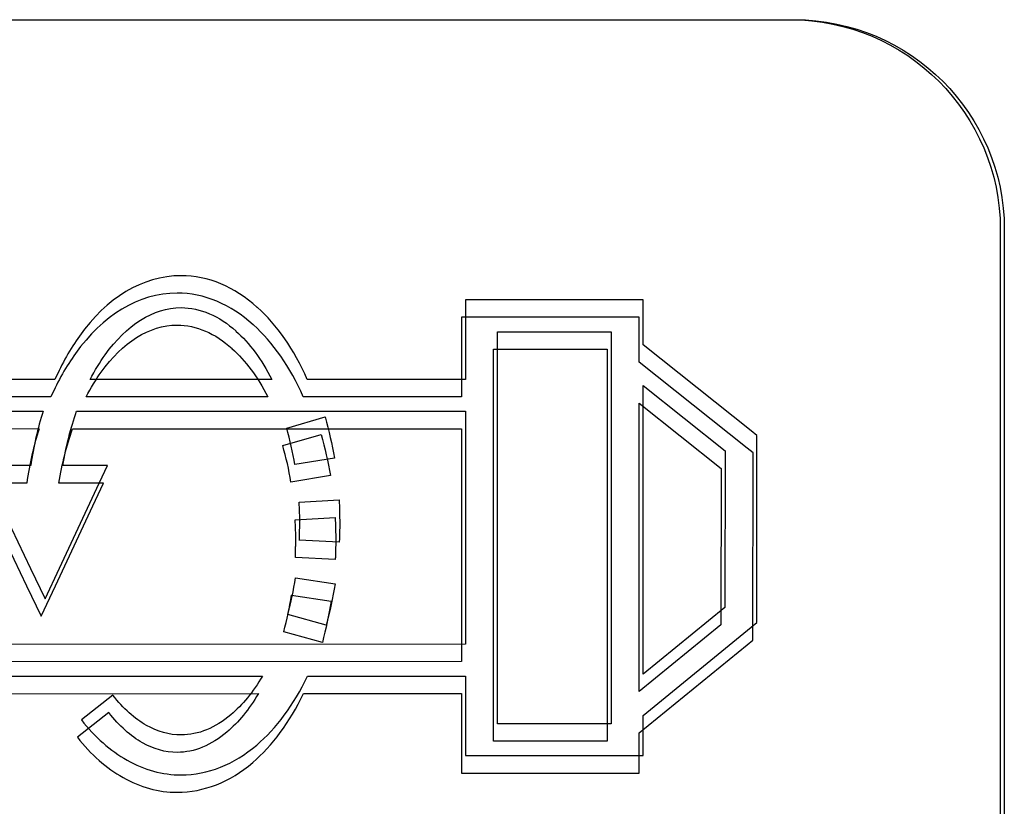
# Model space of a CAD drawing. Header units: millimetres. Extents: x 7143 to 9546, y -1575 to -869.
# Tile 32 of 94: x 7433 to 7446, y -1304 to -1294. Entities that reach past the tile are written whole.
import ezdxf

# ---------------------------------------------------------------- set-up
doc = ezdxf.new("R2010")
doc.units = ezdxf.units.MM
doc.header["$LTSCALE"] = 3

msp = doc.modelspace()

# ---------------------------------------------------------------- linework, layer by layer
at = {"linetype": 'Continuous', "lineweight": 30}
for points, knots in [([(7430.598, -1311.398), (7430.598, -1311.398), (7442.848, -1311.398), (7442.848, -1311.398), (7442.848, -1311.398), (7444.292, -1311.398), (7445.473, -1310.216), (7445.473, -1308.773), (7445.473, -1308.773), (7445.473, -1308.773), (7445.473, -1296.523), (7445.473, -1296.523), (7445.473, -1296.523), (7445.473, -1295.079), (7444.292, -1293.898), (7442.848, -1293.898), (7442.848, -1293.898), (7442.848, -1293.898), (7430.598, -1293.898), (7430.598, -1293.898), (7430.598, -1293.898), (7429.154, -1293.898), (7427.973, -1295.079), (7427.973, -1296.523), (7427.973, -1296.523), (7427.973, -1296.523), (7427.973, -1308.773), (7427.973, -1308.773), (7427.973, -1308.773), (7427.973, -1310.216), (7429.154, -1311.398), (7430.598, -1311.398)], [0, 0, 0, 0, 0.111111, 0.111111, 0.111111, 0.111111, 0.222222, 0.222222, 0.222222, 0.222222, 0.333333, 0.333333, 0.333333, 0.333333, 0.444444, 0.444444, 0.444444, 0.444444, 0.555556, 0.555556, 0.555556, 0.555556, 0.666667, 0.666667, 0.666667, 0.666667, 0.777778, 0.777778, 0.777778, 0.777778, 1, 1, 1, 1]), ([(7430.648, -1311.398), (7430.648, -1311.398), (7442.898, -1311.398), (7442.898, -1311.398), (7442.898, -1311.398), (7444.342, -1311.398), (7445.523, -1310.216), (7445.523, -1308.773), (7445.523, -1308.773), (7445.523, -1308.773), (7445.523, -1296.523), (7445.523, -1296.523), (7445.523, -1296.523), (7445.523, -1295.079), (7444.342, -1293.898), (7442.898, -1293.898), (7442.898, -1293.898), (7442.898, -1293.898), (7430.648, -1293.898), (7430.648, -1293.898), (7430.648, -1293.898), (7429.204, -1293.898), (7428.023, -1295.079), (7428.023, -1296.523), (7428.023, -1296.523), (7428.023, -1296.523), (7428.023, -1308.773), (7428.023, -1308.773), (7428.023, -1308.773), (7428.023, -1310.216), (7429.204, -1311.398), (7430.648, -1311.398)], [0, 0, 0, 0, 0.111111, 0.111111, 0.111111, 0.111111, 0.222222, 0.222222, 0.222222, 0.222222, 0.333333, 0.333333, 0.333333, 0.333333, 0.444444, 0.444444, 0.444444, 0.444444, 0.555556, 0.555556, 0.555556, 0.555556, 0.666667, 0.666667, 0.666667, 0.666667, 0.777778, 0.777778, 0.777778, 0.777778, 1, 1, 1, 1]), ([(7438.98, -1297.405), (7438.98, -1297.405), (7440.803, -1297.405), (7440.803, -1297.405), (7440.803, -1297.405), (7440.803, -1297.405), (7441.003, -1297.405), (7441.003, -1297.405), (7441.003, -1297.405), (7441.003, -1297.405), (7441.003, -1297.605), (7441.003, -1297.605), (7441.003, -1297.605), (7441.003, -1297.605), (7441.003, -1297.969), (7441.003, -1297.969), (7441.003, -1297.969), (7441.003, -1297.969), (7442.352, -1299.045), (7442.352, -1299.045), (7442.352, -1299.045), (7442.352, -1299.045), (7442.427, -1299.105), (7442.427, -1299.105), (7442.427, -1299.105), (7442.427, -1299.105), (7442.427, -1299.201), (7442.427, -1299.201), (7442.427, -1299.201), (7442.427, -1299.201), (7442.425, -1301.351), (7442.425, -1301.351), (7442.425, -1301.351), (7442.425, -1301.351), (7442.424, -1301.447), (7442.424, -1301.447), (7442.424, -1301.447), (7442.424, -1301.447), (7442.352, -1301.506), (7442.352, -1301.506), (7442.352, -1301.506), (7442.352, -1301.506), (7441.003, -1302.609), (7441.003, -1302.609), (7441.003, -1302.609), (7441.003, -1302.609), (7441.003, -1302.913), (7441.003, -1302.913), (7441.003, -1302.913), (7441.003, -1302.913), (7441.003, -1303.113), (7441.003, -1303.113), (7441.003, -1303.113), (7441.003, -1303.113), (7440.803, -1303.113), (7440.803, -1303.113), (7440.803, -1303.113), (7440.803, -1303.113), (7438.98, -1303.113), (7438.98, -1303.113), (7438.98, -1303.113), (7438.98, -1303.113), (7438.78, -1303.113), (7438.78, -1303.113), (7438.78, -1303.113), (7438.78, -1303.113), (7438.78, -1302.913), (7438.78, -1302.913), (7438.78, -1302.913), (7438.78, -1302.913), (7438.78, -1302.116), (7438.78, -1302.116), (7438.78, -1302.116), (7438.78, -1302.116), (7436.8, -1302.117), (7436.8, -1302.117), (7436.8, -1302.117), (7436.628, -1302.479), (7436.41, -1302.772), (7436.164, -1302.981), (7436.164, -1302.981), (7435.878, -1303.223), (7435.555, -1303.354), (7435.218, -1303.354), (7435.218, -1303.354), (7434.986, -1303.354), (7434.757, -1303.29), (7434.541, -1303.168), (7434.541, -1303.168), (7434.333, -1303.051), (7434.14, -1302.881), (7433.97, -1302.664), (7433.97, -1302.664), (7433.97, -1302.664), (7434.362, -1302.355), (7434.362, -1302.355), (7434.362, -1302.355), (7434.494, -1302.523), (7434.637, -1302.651), (7434.785, -1302.734), (7434.785, -1302.734), (7434.924, -1302.813), (7435.07, -1302.854), (7435.218, -1302.854), (7435.218, -1302.854), (7435.434, -1302.854), (7435.647, -1302.765), (7435.841, -1302.6), (7435.841, -1302.6), (7435.986, -1302.478), (7436.119, -1302.315), (7436.236, -1302.117), (7436.236, -1302.117), (7436.236, -1302.117), (7431.319, -1302.118), (7431.319, -1302.118), (7431.319, -1302.118), (7431.319, -1302.118), (7431.119, -1302.119), (7431.119, -1302.119), (7431.119, -1302.119), (7431.119, -1302.119), (7431.119, -1301.919), (7431.119, -1301.919), (7431.119, -1301.919), (7431.119, -1301.919), (7431.119, -1298.601), (7431.119, -1298.601), (7431.119, -1298.601), (7431.119, -1298.601), (7431.119, -1298.402), (7431.119, -1298.402), (7431.119, -1298.402), (7431.119, -1298.402), (7431.319, -1298.402), (7431.319, -1298.402), (7431.319, -1298.402), (7431.319, -1298.402), (7433.639, -1298.402), (7433.639, -1298.402), (7433.639, -1298.402), (7433.728, -1298.201), (7433.831, -1298.019), (7433.945, -1297.859), (7433.945, -1297.859), (7434.286, -1297.384), (7434.731, -1297.103), (7435.218, -1297.103), (7435.218, -1297.103), (7435.559, -1297.103), (7435.886, -1297.243), (7436.172, -1297.5), (7436.172, -1297.5), (7436.172, -1297.5), (7436.173, -1297.5), (7436.173, -1297.5), (7436.173, -1297.5), (7436.417, -1297.719), (7436.632, -1298.026), (7436.798, -1298.402), (7436.798, -1298.402), (7436.798, -1298.402), (7438.78, -1298.402), (7438.78, -1298.402), (7438.78, -1298.402), (7438.78, -1298.402), (7438.78, -1297.605), (7438.78, -1297.605), (7438.78, -1297.605), (7438.78, -1297.605), (7438.78, -1297.405), (7438.78, -1297.405), (7438.78, -1297.405), (7438.78, -1297.405), (7438.98, -1297.405), (7438.98, -1297.405)], [0, 0, 0, 0, 0.022222, 0.022222, 0.022222, 0.022222, 0.044444, 0.044444, 0.044444, 0.044444, 0.066667, 0.066667, 0.066667, 0.066667, 0.088889, 0.088889, 0.088889, 0.088889, 0.111111, 0.111111, 0.111111, 0.111111, 0.133333, 0.133333, 0.133333, 0.133333, 0.155556, 0.155556, 0.155556, 0.155556, 0.177778, 0.177778, 0.177778, 0.177778, 0.2, 0.2, 0.2, 0.2, 0.222222, 0.222222, 0.222222, 0.222222, 0.244444, 0.244444, 0.244444, 0.244444, 0.266667, 0.266667, 0.266667, 0.266667, 0.288889, 0.288889, 0.288889, 0.288889, 0.311111, 0.311111, 0.311111, 0.311111, 0.333333, 0.333333, 0.333333, 0.333333, 0.355556, 0.355556, 0.355556, 0.355556, 0.377778, 0.377778, 0.377778, 0.377778, 0.4, 0.4, 0.4, 0.4, 0.422222, 0.422222, 0.422222, 0.422222, 0.444444, 0.444444, 0.444444, 0.444444, 0.466667, 0.466667, 0.466667, 0.466667, 0.488889, 0.488889, 0.488889, 0.488889, 0.511111, 0.511111, 0.511111, 0.511111, 0.533333, 0.533333, 0.533333, 0.533333, 0.555556, 0.555556, 0.555556, 0.555556, 0.577778, 0.577778, 0.577778, 0.577778, 0.6, 0.6, 0.6, 0.6, 0.622222, 0.622222, 0.622222, 0.622222, 0.644444, 0.644444, 0.644444, 0.644444, 0.666667, 0.666667, 0.666667, 0.666667, 0.688889, 0.688889, 0.688889, 0.688889, 0.711111, 0.711111, 0.711111, 0.711111, 0.733333, 0.733333, 0.733333, 0.733333, 0.755556, 0.755556, 0.755556, 0.755556, 0.777778, 0.777778, 0.777778, 0.777778, 0.8, 0.8, 0.8, 0.8, 0.822222, 0.822222, 0.822222, 0.822222, 0.844444, 0.844444, 0.844444, 0.844444, 0.866667, 0.866667, 0.866667, 0.866667, 0.888889, 0.888889, 0.888889, 0.888889, 0.911111, 0.911111, 0.911111, 0.911111, 0.933333, 0.933333, 0.933333, 0.933333, 0.955556, 0.955556, 0.955556, 0.955556, 1, 1, 1, 1]), ([(7438.93, -1297.623), (7438.93, -1297.623), (7440.753, -1297.623), (7440.753, -1297.623), (7440.753, -1297.623), (7440.753, -1297.623), (7440.953, -1297.623), (7440.953, -1297.623), (7440.953, -1297.623), (7440.953, -1297.623), (7440.953, -1297.823), (7440.953, -1297.823), (7440.953, -1297.823), (7440.953, -1297.823), (7440.953, -1298.187), (7440.953, -1298.187), (7440.953, -1298.187), (7440.953, -1298.187), (7442.302, -1299.263), (7442.302, -1299.263), (7442.302, -1299.263), (7442.302, -1299.263), (7442.377, -1299.323), (7442.377, -1299.323), (7442.377, -1299.323), (7442.377, -1299.323), (7442.377, -1299.419), (7442.377, -1299.419), (7442.377, -1299.419), (7442.377, -1299.419), (7442.375, -1301.57), (7442.375, -1301.57), (7442.375, -1301.57), (7442.375, -1301.57), (7442.374, -1301.665), (7442.374, -1301.665), (7442.374, -1301.665), (7442.374, -1301.665), (7442.302, -1301.724), (7442.302, -1301.724), (7442.302, -1301.724), (7442.302, -1301.724), (7440.953, -1302.828), (7440.953, -1302.828), (7440.953, -1302.828), (7440.953, -1302.828), (7440.953, -1303.131), (7440.953, -1303.131), (7440.953, -1303.131), (7440.953, -1303.131), (7440.953, -1303.331), (7440.953, -1303.331), (7440.953, -1303.331), (7440.953, -1303.331), (7440.753, -1303.331), (7440.753, -1303.331), (7440.753, -1303.331), (7440.753, -1303.331), (7438.93, -1303.331), (7438.93, -1303.331), (7438.93, -1303.331), (7438.93, -1303.331), (7438.73, -1303.331), (7438.73, -1303.331), (7438.73, -1303.331), (7438.73, -1303.331), (7438.73, -1303.131), (7438.73, -1303.131), (7438.73, -1303.131), (7438.73, -1303.131), (7438.73, -1302.335), (7438.73, -1302.335), (7438.73, -1302.335), (7438.73, -1302.335), (7436.75, -1302.335), (7436.75, -1302.335), (7436.75, -1302.335), (7436.578, -1302.697), (7436.36, -1302.99), (7436.114, -1303.199), (7436.114, -1303.199), (7435.828, -1303.441), (7435.505, -1303.572), (7435.168, -1303.572), (7435.168, -1303.572), (7434.936, -1303.572), (7434.707, -1303.508), (7434.491, -1303.386), (7434.491, -1303.386), (7434.283, -1303.269), (7434.09, -1303.1), (7433.92, -1302.882), (7433.92, -1302.882), (7433.92, -1302.882), (7434.312, -1302.574), (7434.312, -1302.574), (7434.312, -1302.574), (7434.444, -1302.742), (7434.587, -1302.869), (7434.735, -1302.953), (7434.735, -1302.953), (7434.874, -1303.031), (7435.02, -1303.072), (7435.168, -1303.072), (7435.168, -1303.072), (7435.384, -1303.072), (7435.597, -1302.983), (7435.791, -1302.818), (7435.791, -1302.818), (7435.936, -1302.696), (7436.069, -1302.533), (7436.186, -1302.336), (7436.186, -1302.336), (7436.186, -1302.336), (7431.269, -1302.337), (7431.269, -1302.337), (7431.269, -1302.337), (7431.269, -1302.337), (7431.069, -1302.337), (7431.069, -1302.337), (7431.069, -1302.337), (7431.069, -1302.337), (7431.069, -1302.138), (7431.069, -1302.138), (7431.069, -1302.138), (7431.069, -1302.138), (7431.069, -1298.819), (7431.069, -1298.819), (7431.069, -1298.819), (7431.069, -1298.819), (7431.069, -1298.62), (7431.069, -1298.62), (7431.069, -1298.62), (7431.069, -1298.62), (7431.269, -1298.62), (7431.269, -1298.62), (7431.269, -1298.62), (7431.269, -1298.62), (7433.589, -1298.62), (7433.589, -1298.62), (7433.589, -1298.62), (7433.678, -1298.419), (7433.781, -1298.237), (7433.895, -1298.077), (7433.895, -1298.077), (7434.236, -1297.603), (7434.681, -1297.321), (7435.168, -1297.321), (7435.168, -1297.321), (7435.509, -1297.321), (7435.836, -1297.461), (7436.122, -1297.718), (7436.122, -1297.718), (7436.122, -1297.718), (7436.123, -1297.718), (7436.123, -1297.718), (7436.123, -1297.718), (7436.367, -1297.938), (7436.582, -1298.244), (7436.748, -1298.62), (7436.748, -1298.62), (7436.748, -1298.62), (7438.73, -1298.621), (7438.73, -1298.621), (7438.73, -1298.621), (7438.73, -1298.621), (7438.73, -1297.823), (7438.73, -1297.823), (7438.73, -1297.823), (7438.73, -1297.823), (7438.73, -1297.623), (7438.73, -1297.623), (7438.73, -1297.623), (7438.73, -1297.623), (7438.93, -1297.623), (7438.93, -1297.623)], [0, 0, 0, 0, 0.022222, 0.022222, 0.022222, 0.022222, 0.044444, 0.044444, 0.044444, 0.044444, 0.066667, 0.066667, 0.066667, 0.066667, 0.088889, 0.088889, 0.088889, 0.088889, 0.111111, 0.111111, 0.111111, 0.111111, 0.133333, 0.133333, 0.133333, 0.133333, 0.155556, 0.155556, 0.155556, 0.155556, 0.177778, 0.177778, 0.177778, 0.177778, 0.2, 0.2, 0.2, 0.2, 0.222222, 0.222222, 0.222222, 0.222222, 0.244444, 0.244444, 0.244444, 0.244444, 0.266667, 0.266667, 0.266667, 0.266667, 0.288889, 0.288889, 0.288889, 0.288889, 0.311111, 0.311111, 0.311111, 0.311111, 0.333333, 0.333333, 0.333333, 0.333333, 0.355556, 0.355556, 0.355556, 0.355556, 0.377778, 0.377778, 0.377778, 0.377778, 0.4, 0.4, 0.4, 0.4, 0.422222, 0.422222, 0.422222, 0.422222, 0.444444, 0.444444, 0.444444, 0.444444, 0.466667, 0.466667, 0.466667, 0.466667, 0.488889, 0.488889, 0.488889, 0.488889, 0.511111, 0.511111, 0.511111, 0.511111, 0.533333, 0.533333, 0.533333, 0.533333, 0.555556, 0.555556, 0.555556, 0.555556, 0.577778, 0.577778, 0.577778, 0.577778, 0.6, 0.6, 0.6, 0.6, 0.622222, 0.622222, 0.622222, 0.622222, 0.644444, 0.644444, 0.644444, 0.644444, 0.666667, 0.666667, 0.666667, 0.666667, 0.688889, 0.688889, 0.688889, 0.688889, 0.711111, 0.711111, 0.711111, 0.711111, 0.733333, 0.733333, 0.733333, 0.733333, 0.755556, 0.755556, 0.755556, 0.755556, 0.777778, 0.777778, 0.777778, 0.777778, 0.8, 0.8, 0.8, 0.8, 0.822222, 0.822222, 0.822222, 0.822222, 0.844444, 0.844444, 0.844444, 0.844444, 0.866667, 0.866667, 0.866667, 0.866667, 0.888889, 0.888889, 0.888889, 0.888889, 0.911111, 0.911111, 0.911111, 0.911111, 0.933333, 0.933333, 0.933333, 0.933333, 0.955556, 0.955556, 0.955556, 0.955556, 1, 1, 1, 1]), ([(7434.08, -1298.402), (7434.08, -1298.402), (7436.355, -1298.402), (7436.355, -1298.402), (7436.355, -1298.402), (7436.226, -1298.152), (7436.074, -1297.947), (7435.905, -1297.796), (7435.905, -1297.796), (7435.905, -1297.796), (7435.906, -1297.796), (7435.906, -1297.796), (7435.906, -1297.796), (7435.694, -1297.607), (7435.458, -1297.503), (7435.218, -1297.503), (7435.218, -1297.503), (7434.867, -1297.503), (7434.534, -1297.722), (7434.269, -1298.092), (7434.269, -1298.092), (7434.201, -1298.186), (7434.138, -1298.29), (7434.08, -1298.402)], [0, 0, 0, 0, 0.142857, 0.142857, 0.142857, 0.142857, 0.285714, 0.285714, 0.285714, 0.285714, 0.428571, 0.428571, 0.428571, 0.428571, 0.571429, 0.571429, 0.571429, 0.571429, 0.714286, 0.714286, 0.714286, 0.714286, 1, 1, 1, 1]), ([(7434.03, -1298.62), (7434.03, -1298.62), (7436.305, -1298.62), (7436.305, -1298.62), (7436.305, -1298.62), (7436.176, -1298.37), (7436.024, -1298.166), (7435.855, -1298.015), (7435.855, -1298.015), (7435.855, -1298.015), (7435.856, -1298.014), (7435.856, -1298.014), (7435.856, -1298.014), (7435.644, -1297.825), (7435.408, -1297.721), (7435.168, -1297.721), (7435.168, -1297.721), (7434.817, -1297.721), (7434.484, -1297.94), (7434.219, -1298.31), (7434.219, -1298.31), (7434.151, -1298.404), (7434.088, -1298.508), (7434.03, -1298.62)], [0, 0, 0, 0, 0.142857, 0.142857, 0.142857, 0.142857, 0.285714, 0.285714, 0.285714, 0.285714, 0.428571, 0.428571, 0.428571, 0.428571, 0.571429, 0.571429, 0.571429, 0.571429, 0.714286, 0.714286, 0.714286, 0.714286, 1, 1, 1, 1]), ([(7440.603, -1297.805), (7440.603, -1297.805), (7439.18, -1297.805), (7439.18, -1297.805), (7439.18, -1297.805), (7439.18, -1297.805), (7439.18, -1302.713), (7439.18, -1302.713), (7439.18, -1302.713), (7439.18, -1302.713), (7440.603, -1302.713), (7440.603, -1302.713), (7440.603, -1302.713), (7440.603, -1302.713), (7440.603, -1297.805), (7440.603, -1297.805)], [0, 0, 0, 0, 0.2, 0.2, 0.2, 0.2, 0.4, 0.4, 0.4, 0.4, 0.6, 0.6, 0.6, 0.6, 1, 1, 1, 1]), ([(7440.553, -1298.023), (7440.553, -1298.023), (7439.13, -1298.023), (7439.13, -1298.023), (7439.13, -1298.023), (7439.13, -1298.023), (7439.13, -1302.931), (7439.13, -1302.931), (7439.13, -1302.931), (7439.13, -1302.931), (7440.553, -1302.931), (7440.553, -1302.931), (7440.553, -1302.931), (7440.553, -1302.931), (7440.553, -1298.023), (7440.553, -1298.023)], [0, 0, 0, 0, 0.2, 0.2, 0.2, 0.2, 0.4, 0.4, 0.4, 0.4, 0.6, 0.6, 0.6, 0.6, 1, 1, 1, 1]), ([(7441.003, -1298.479), (7441.003, -1298.479), (7441.003, -1302.093), (7441.003, -1302.093), (7441.003, -1302.093), (7441.003, -1302.093), (7442.026, -1301.256), (7442.026, -1301.256), (7442.026, -1301.256), (7442.026, -1301.256), (7442.028, -1299.297), (7442.028, -1299.297), (7442.028, -1299.297), (7442.028, -1299.297), (7441.003, -1298.479), (7441.003, -1298.479)], [0, 0, 0, 0, 0.2, 0.2, 0.2, 0.2, 0.4, 0.4, 0.4, 0.4, 0.6, 0.6, 0.6, 0.6, 1, 1, 1, 1]), ([(7440.953, -1298.698), (7440.953, -1298.698), (7440.953, -1302.311), (7440.953, -1302.311), (7440.953, -1302.311), (7440.953, -1302.311), (7441.976, -1301.474), (7441.976, -1301.474), (7441.976, -1301.474), (7441.976, -1301.474), (7441.978, -1299.516), (7441.978, -1299.516), (7441.978, -1299.516), (7441.978, -1299.516), (7440.953, -1298.698), (7440.953, -1298.698)], [0, 0, 0, 0, 0.2, 0.2, 0.2, 0.2, 0.4, 0.4, 0.4, 0.4, 0.6, 0.6, 0.6, 0.6, 1, 1, 1, 1]), ([(7433.336, -1299.481), (7433.371, -1299.241), (7433.423, -1299.013), (7433.49, -1298.8), (7433.49, -1298.8), (7433.49, -1298.8), (7431.519, -1298.8), (7431.519, -1298.8), (7431.519, -1298.8), (7431.519, -1298.8), (7431.519, -1301.72), (7431.519, -1301.72), (7431.519, -1301.72), (7431.519, -1301.72), (7438.78, -1301.718), (7438.78, -1301.718), (7438.78, -1301.718), (7438.78, -1301.718), (7438.78, -1298.801), (7438.78, -1298.801), (7438.78, -1298.801), (7438.78, -1298.801), (7433.909, -1298.8), (7433.909, -1298.8), (7433.909, -1298.8), (7433.836, -1299.009), (7433.778, -1299.237), (7433.739, -1299.481), (7433.739, -1299.481), (7433.739, -1299.481), (7433.981, -1299.481), (7433.981, -1299.481), (7433.981, -1299.481), (7433.981, -1299.481), (7434.295, -1299.481), (7434.295, -1299.481), (7434.295, -1299.481), (7434.295, -1299.481), (7434.162, -1299.765), (7434.162, -1299.765), (7434.162, -1299.765), (7434.162, -1299.765), (7433.694, -1300.767), (7433.694, -1300.767), (7433.694, -1300.767), (7433.694, -1300.767), (7433.515, -1301.148), (7433.515, -1301.148), (7433.515, -1301.148), (7433.515, -1301.148), (7433.334, -1300.768), (7433.334, -1300.768), (7433.334, -1300.768), (7433.334, -1300.768), (7432.854, -1299.767), (7432.854, -1299.767), (7432.854, -1299.767), (7432.854, -1299.767), (7432.718, -1299.481), (7432.718, -1299.481), (7432.718, -1299.481), (7432.718, -1299.481), (7433.034, -1299.481), (7433.034, -1299.481), (7433.034, -1299.481), (7433.034, -1299.481), (7433.336, -1299.481), (7433.336, -1299.481)], [0, 0, 0, 0, 0.055556, 0.055556, 0.055556, 0.055556, 0.111111, 0.111111, 0.111111, 0.111111, 0.166667, 0.166667, 0.166667, 0.166667, 0.222222, 0.222222, 0.222222, 0.222222, 0.277778, 0.277778, 0.277778, 0.277778, 0.333333, 0.333333, 0.333333, 0.333333, 0.388889, 0.388889, 0.388889, 0.388889, 0.444444, 0.444444, 0.444444, 0.444444, 0.5, 0.5, 0.5, 0.5, 0.555556, 0.555556, 0.555556, 0.555556, 0.611111, 0.611111, 0.611111, 0.611111, 0.666667, 0.666667, 0.666667, 0.666667, 0.722222, 0.722222, 0.722222, 0.722222, 0.777778, 0.777778, 0.777778, 0.777778, 0.833333, 0.833333, 0.833333, 0.833333, 0.888889, 0.888889, 0.888889, 0.888889, 1, 1, 1, 1]), ([(7437.137, -1299.389), (7437.107, -1299.212), (7437.068, -1299.045), (7437.02, -1298.872), (7437.02, -1298.872), (7437.02, -1298.872), (7436.54, -1299.011), (7436.54, -1299.011), (7436.54, -1299.011), (7436.583, -1299.162), (7436.617, -1299.314), (7436.643, -1299.469), (7436.643, -1299.469), (7436.643, -1299.469), (7437.137, -1299.389), (7437.137, -1299.389)], [0, 0, 0, 0, 0.2, 0.2, 0.2, 0.2, 0.4, 0.4, 0.4, 0.4, 0.6, 0.6, 0.6, 0.6, 1, 1, 1, 1]), ([(7433.286, -1299.699), (7433.321, -1299.459), (7433.373, -1299.231), (7433.44, -1299.019), (7433.44, -1299.019), (7433.44, -1299.019), (7431.469, -1299.018), (7431.469, -1299.018), (7431.469, -1299.018), (7431.469, -1299.018), (7431.469, -1301.938), (7431.469, -1301.938), (7431.469, -1301.938), (7431.469, -1301.938), (7438.73, -1301.936), (7438.73, -1301.936), (7438.73, -1301.936), (7438.73, -1301.936), (7438.73, -1299.019), (7438.73, -1299.019), (7438.73, -1299.019), (7438.73, -1299.019), (7433.859, -1299.019), (7433.859, -1299.019), (7433.859, -1299.019), (7433.786, -1299.228), (7433.728, -1299.456), (7433.689, -1299.699), (7433.689, -1299.699), (7433.689, -1299.699), (7433.931, -1299.699), (7433.931, -1299.699), (7433.931, -1299.699), (7433.931, -1299.699), (7434.245, -1299.699), (7434.245, -1299.699), (7434.245, -1299.699), (7434.245, -1299.699), (7434.112, -1299.983), (7434.112, -1299.983), (7434.112, -1299.983), (7434.112, -1299.983), (7433.644, -1300.985), (7433.644, -1300.985), (7433.644, -1300.985), (7433.644, -1300.985), (7433.465, -1301.367), (7433.465, -1301.367), (7433.465, -1301.367), (7433.465, -1301.367), (7433.284, -1300.986), (7433.284, -1300.986), (7433.284, -1300.986), (7433.284, -1300.986), (7432.804, -1299.985), (7432.804, -1299.985), (7432.804, -1299.985), (7432.804, -1299.985), (7432.668, -1299.699), (7432.668, -1299.699), (7432.668, -1299.699), (7432.668, -1299.699), (7432.984, -1299.699), (7432.984, -1299.699), (7432.984, -1299.699), (7432.984, -1299.699), (7433.286, -1299.699), (7433.286, -1299.699)], [0, 0, 0, 0, 0.055556, 0.055556, 0.055556, 0.055556, 0.111111, 0.111111, 0.111111, 0.111111, 0.166667, 0.166667, 0.166667, 0.166667, 0.222222, 0.222222, 0.222222, 0.222222, 0.277778, 0.277778, 0.277778, 0.277778, 0.333333, 0.333333, 0.333333, 0.333333, 0.388889, 0.388889, 0.388889, 0.388889, 0.444444, 0.444444, 0.444444, 0.444444, 0.5, 0.5, 0.5, 0.5, 0.555556, 0.555556, 0.555556, 0.555556, 0.611111, 0.611111, 0.611111, 0.611111, 0.666667, 0.666667, 0.666667, 0.666667, 0.722222, 0.722222, 0.722222, 0.722222, 0.777778, 0.777778, 0.777778, 0.777778, 0.833333, 0.833333, 0.833333, 0.833333, 0.888889, 0.888889, 0.888889, 0.888889, 1, 1, 1, 1]), ([(7437.087, -1299.607), (7437.057, -1299.43), (7437.018, -1299.263), (7436.97, -1299.091), (7436.97, -1299.091), (7436.97, -1299.091), (7436.49, -1299.229), (7436.49, -1299.229), (7436.49, -1299.229), (7436.533, -1299.38), (7436.567, -1299.532), (7436.593, -1299.688), (7436.593, -1299.688), (7436.593, -1299.688), (7437.087, -1299.607), (7437.087, -1299.607)], [0, 0, 0, 0, 0.2, 0.2, 0.2, 0.2, 0.4, 0.4, 0.4, 0.4, 0.6, 0.6, 0.6, 0.6, 1, 1, 1, 1]), ([(7437.198, -1300.438), (7437.198, -1300.438), (7437.198, -1300.431), (7437.198, -1300.431), (7437.198, -1300.431), (7437.198, -1300.431), (7437.198, -1300.422), (7437.198, -1300.422), (7437.198, -1300.422), (7437.198, -1300.422), (7437.199, -1300.415), (7437.199, -1300.415), (7437.199, -1300.415), (7437.199, -1300.415), (7437.199, -1300.408), (7437.199, -1300.408), (7437.199, -1300.408), (7437.199, -1300.408), (7437.199, -1300.399), (7437.199, -1300.399), (7437.199, -1300.399), (7437.199, -1300.399), (7437.199, -1300.392), (7437.199, -1300.392), (7437.199, -1300.392), (7437.199, -1300.392), (7437.2, -1300.387), (7437.2, -1300.387), (7437.2, -1300.387), (7437.2, -1300.387), (7437.2, -1300.378), (7437.2, -1300.378), (7437.2, -1300.378), (7437.2, -1300.378), (7437.2, -1300.369), (7437.2, -1300.369), (7437.2, -1300.369), (7437.2, -1300.369), (7437.201, -1300.362), (7437.201, -1300.362), (7437.201, -1300.362), (7437.201, -1300.362), (7437.201, -1300.356), (7437.201, -1300.356), (7437.201, -1300.356), (7437.201, -1300.356), (7437.201, -1300.349), (7437.201, -1300.349), (7437.201, -1300.349), (7437.201, -1300.349), (7437.201, -1300.338), (7437.201, -1300.338), (7437.201, -1300.338), (7437.201, -1300.338), (7437.201, -1300.331), (7437.201, -1300.331), (7437.201, -1300.331), (7437.201, -1300.331), (7437.202, -1300.326), (7437.202, -1300.326), (7437.202, -1300.326), (7437.202, -1300.326), (7437.202, -1300.317), (7437.202, -1300.317), (7437.202, -1300.317), (7437.202, -1300.317), (7437.202, -1300.309), (7437.202, -1300.309), (7437.202, -1300.309), (7437.202, -1300.309), (7437.202, -1300.302), (7437.202, -1300.302), (7437.202, -1300.302), (7437.202, -1300.302), (7437.202, -1300.293), (7437.202, -1300.293), (7437.202, -1300.293), (7437.202, -1300.293), (7437.202, -1300.288), (7437.202, -1300.288), (7437.202, -1300.288), (7437.202, -1300.288), (7437.202, -1300.281), (7437.202, -1300.281), (7437.202, -1300.281), (7437.202, -1300.281), (7437.203, -1300.272), (7437.203, -1300.272), (7437.203, -1300.272), (7437.203, -1300.272), (7437.203, -1300.263), (7437.203, -1300.263), (7437.203, -1300.263), (7437.203, -1300.263), (7437.203, -1300.255), (7437.203, -1300.255), (7437.203, -1300.255), (7437.203, -1300.255), (7437.203, -1300.25), (7437.203, -1300.25), (7437.203, -1300.25), (7437.203, -1300.25), (7437.203, -1300.241), (7437.203, -1300.241), (7437.203, -1300.241), (7437.203, -1300.241), (7437.203, -1300.234), (7437.203, -1300.234), (7437.203, -1300.234), (7437.203, -1300.234), (7437.203, -1300.227), (7437.203, -1300.227), (7437.203, -1300.227), (7437.203, -1300.227), (7437.203, -1300.218), (7437.203, -1300.218), (7437.203, -1300.218), (7437.203, -1300.218), (7437.203, -1300.21), (7437.203, -1300.21), (7437.203, -1300.21), (7437.203, -1300.21), (7437.203, -1300.203), (7437.203, -1300.203), (7437.203, -1300.203), (7437.203, -1300.109), (7437.203, -1300.004), (7437.195, -1299.911), (7437.195, -1299.911), (7437.195, -1299.911), (7436.695, -1299.94), (7436.695, -1299.94), (7436.695, -1299.94), (7436.703, -1300.024), (7436.703, -1300.118), (7436.703, -1300.203), (7436.703, -1300.203), (7436.703, -1300.203), (7436.703, -1300.21), (7436.703, -1300.21), (7436.703, -1300.21), (7436.703, -1300.21), (7436.703, -1300.218), (7436.703, -1300.218), (7436.703, -1300.218), (7436.703, -1300.218), (7436.703, -1300.223), (7436.703, -1300.223), (7436.703, -1300.223), (7436.703, -1300.223), (7436.703, -1300.23), (7436.703, -1300.23), (7436.703, -1300.23), (7436.703, -1300.23), (7436.703, -1300.238), (7436.703, -1300.238), (7436.703, -1300.238), (7436.703, -1300.238), (7436.703, -1300.243), (7436.703, -1300.243), (7436.703, -1300.243), (7436.703, -1300.243), (7436.703, -1300.252), (7436.703, -1300.252), (7436.703, -1300.252), (7436.703, -1300.252), (7436.703, -1300.259), (7436.703, -1300.259), (7436.703, -1300.259), (7436.703, -1300.259), (7436.703, -1300.265), (7436.703, -1300.265), (7436.703, -1300.265), (7436.703, -1300.265), (7436.703, -1300.27), (7436.703, -1300.27), (7436.703, -1300.27), (7436.703, -1300.27), (7436.702, -1300.277), (7436.702, -1300.277), (7436.702, -1300.277), (7436.702, -1300.277), (7436.702, -1300.286), (7436.702, -1300.286), (7436.702, -1300.286), (7436.702, -1300.286), (7436.702, -1300.292), (7436.702, -1300.292), (7436.702, -1300.292), (7436.702, -1300.292), (7436.702, -1300.299), (7436.702, -1300.299), (7436.702, -1300.299), (7436.702, -1300.299), (7436.702, -1300.306), (7436.702, -1300.306), (7436.702, -1300.306), (7436.702, -1300.306), (7436.702, -1300.312), (7436.702, -1300.312), (7436.702, -1300.312), (7436.702, -1300.312), (7436.702, -1300.321), (7436.702, -1300.321), (7436.702, -1300.321), (7436.702, -1300.321), (7436.701, -1300.328), (7436.701, -1300.328), (7436.701, -1300.328), (7436.701, -1300.328), (7436.701, -1300.332), (7436.701, -1300.332), (7436.701, -1300.332), (7436.701, -1300.332), (7436.701, -1300.339), (7436.701, -1300.339), (7436.701, -1300.339), (7436.701, -1300.339), (7436.701, -1300.348), (7436.701, -1300.348), (7436.701, -1300.348), (7436.701, -1300.348), (7436.701, -1300.355), (7436.701, -1300.355), (7436.701, -1300.355), (7436.701, -1300.355), (7436.7, -1300.36), (7436.7, -1300.36), (7436.7, -1300.36), (7436.7, -1300.36), (7436.7, -1300.366), (7436.7, -1300.366), (7436.7, -1300.366), (7436.7, -1300.366), (7436.7, -1300.375), (7436.7, -1300.375), (7436.7, -1300.375), (7436.7, -1300.375), (7436.7, -1300.382), (7436.7, -1300.382), (7436.7, -1300.382), (7436.7, -1300.382), (7436.699, -1300.387), (7436.699, -1300.387), (7436.699, -1300.387), (7436.699, -1300.387), (7436.699, -1300.394), (7436.699, -1300.394), (7436.699, -1300.394), (7436.699, -1300.394), (7436.699, -1300.402), (7436.699, -1300.402), (7436.699, -1300.402), (7436.699, -1300.402), (7436.699, -1300.407), (7436.699, -1300.407), (7436.699, -1300.407), (7436.699, -1300.407), (7436.698, -1300.413), (7436.698, -1300.413), (7436.698, -1300.413), (7436.698, -1300.413), (7437.198, -1300.438), (7437.198, -1300.438)], [0, 0, 0, 0, 0.014925, 0.014925, 0.014925, 0.014925, 0.029851, 0.029851, 0.029851, 0.029851, 0.044776, 0.044776, 0.044776, 0.044776, 0.059701, 0.059701, 0.059701, 0.059702, 0.074627, 0.074627, 0.074627, 0.074627, 0.089552, 0.089552, 0.089552, 0.089552, 0.104478, 0.104478, 0.104478, 0.104478, 0.119403, 0.119403, 0.119403, 0.119403, 0.134328, 0.134328, 0.134328, 0.134328, 0.149254, 0.149254, 0.149254, 0.149254, 0.164179, 0.164179, 0.164179, 0.164179, 0.179104, 0.179104, 0.179104, 0.179104, 0.19403, 0.19403, 0.19403, 0.19403, 0.208955, 0.208955, 0.208955, 0.208955, 0.223881, 0.223881, 0.223881, 0.223881, 0.238806, 0.238806, 0.238806, 0.238806, 0.253731, 0.253731, 0.253731, 0.253731, 0.268657, 0.268657, 0.268657, 0.268657, 0.283582, 0.283582, 0.283582, 0.283582, 0.298507, 0.298507, 0.298507, 0.298507, 0.313433, 0.313433, 0.313433, 0.313433, 0.328358, 0.328358, 0.328358, 0.328358, 0.343284, 0.343284, 0.343284, 0.343284, 0.358209, 0.358209, 0.358209, 0.358209, 0.373134, 0.373134, 0.373134, 0.373134, 0.38806, 0.38806, 0.38806, 0.38806, 0.402985, 0.402985, 0.402985, 0.402985, 0.41791, 0.41791, 0.41791, 0.41791, 0.432836, 0.432836, 0.432836, 0.432836, 0.447761, 0.447761, 0.447761, 0.447761, 0.462687, 0.462687, 0.462687, 0.462687, 0.477612, 0.477612, 0.477612, 0.477612, 0.492537, 0.492537, 0.492537, 0.492537, 0.507463, 0.507463, 0.507463, 0.507463, 0.522388, 0.522388, 0.522388, 0.522388, 0.537313, 0.537313, 0.537313, 0.537313, 0.552239, 0.552239, 0.552239, 0.552239, 0.567164, 0.567164, 0.567164, 0.567164, 0.58209, 0.58209, 0.58209, 0.58209, 0.597015, 0.597015, 0.597015, 0.597015, 0.61194, 0.61194, 0.61194, 0.61194, 0.626866, 0.626866, 0.626866, 0.626866, 0.641791, 0.641791, 0.641791, 0.641791, 0.656716, 0.656716, 0.656716, 0.656716, 0.671642, 0.671642, 0.671642, 0.671642, 0.686567, 0.686567, 0.686567, 0.686567, 0.701493, 0.701493, 0.701493, 0.701493, 0.716418, 0.716418, 0.716418, 0.716418, 0.731343, 0.731343, 0.731343, 0.731343, 0.746269, 0.746269, 0.746269, 0.746269, 0.761194, 0.761194, 0.761194, 0.761194, 0.776119, 0.776119, 0.776119, 0.776119, 0.791045, 0.791045, 0.791045, 0.791045, 0.80597, 0.80597, 0.80597, 0.80597, 0.820896, 0.820896, 0.820896, 0.820896, 0.835821, 0.835821, 0.835821, 0.835821, 0.850746, 0.850746, 0.850746, 0.850746, 0.865672, 0.865672, 0.865672, 0.865672, 0.880597, 0.880597, 0.880597, 0.880597, 0.895522, 0.895522, 0.895522, 0.895522, 0.910448, 0.910448, 0.910448, 0.910448, 0.925373, 0.925373, 0.925373, 0.925373, 0.940299, 0.940299, 0.940299, 0.940299, 0.955224, 0.955224, 0.955224, 0.955224, 0.970149, 0.970149, 0.970149, 0.970149, 1, 1, 1, 1]), ([(7437.148, -1300.656), (7437.148, -1300.656), (7437.148, -1300.65), (7437.148, -1300.65), (7437.148, -1300.65), (7437.148, -1300.65), (7437.148, -1300.641), (7437.148, -1300.641), (7437.148, -1300.641), (7437.148, -1300.641), (7437.149, -1300.634), (7437.149, -1300.634), (7437.149, -1300.634), (7437.149, -1300.634), (7437.149, -1300.627), (7437.149, -1300.627), (7437.149, -1300.627), (7437.149, -1300.627), (7437.149, -1300.618), (7437.149, -1300.618), (7437.149, -1300.618), (7437.149, -1300.618), (7437.149, -1300.61), (7437.149, -1300.61), (7437.149, -1300.61), (7437.149, -1300.61), (7437.15, -1300.605), (7437.15, -1300.605), (7437.15, -1300.605), (7437.15, -1300.605), (7437.15, -1300.596), (7437.15, -1300.596), (7437.15, -1300.596), (7437.15, -1300.596), (7437.15, -1300.587), (7437.15, -1300.587), (7437.15, -1300.587), (7437.15, -1300.587), (7437.151, -1300.58), (7437.151, -1300.58), (7437.151, -1300.58), (7437.151, -1300.58), (7437.151, -1300.575), (7437.151, -1300.575), (7437.151, -1300.575), (7437.151, -1300.575), (7437.151, -1300.567), (7437.151, -1300.567), (7437.151, -1300.567), (7437.151, -1300.567), (7437.151, -1300.557), (7437.151, -1300.557), (7437.151, -1300.557), (7437.151, -1300.557), (7437.151, -1300.549), (7437.151, -1300.549), (7437.151, -1300.549), (7437.151, -1300.549), (7437.152, -1300.544), (7437.152, -1300.544), (7437.152, -1300.544), (7437.152, -1300.544), (7437.152, -1300.535), (7437.152, -1300.535), (7437.152, -1300.535), (7437.152, -1300.535), (7437.152, -1300.528), (7437.152, -1300.528), (7437.152, -1300.528), (7437.152, -1300.528), (7437.152, -1300.521), (7437.152, -1300.521), (7437.152, -1300.521), (7437.152, -1300.521), (7437.152, -1300.512), (7437.152, -1300.512), (7437.152, -1300.512), (7437.152, -1300.512), (7437.152, -1300.506), (7437.152, -1300.506), (7437.152, -1300.506), (7437.152, -1300.506), (7437.152, -1300.499), (7437.152, -1300.499), (7437.152, -1300.499), (7437.152, -1300.499), (7437.153, -1300.49), (7437.153, -1300.49), (7437.153, -1300.49), (7437.153, -1300.49), (7437.153, -1300.481), (7437.153, -1300.481), (7437.153, -1300.481), (7437.153, -1300.481), (7437.153, -1300.474), (7437.153, -1300.474), (7437.153, -1300.474), (7437.153, -1300.474), (7437.153, -1300.468), (7437.153, -1300.468), (7437.153, -1300.468), (7437.153, -1300.468), (7437.153, -1300.459), (7437.153, -1300.459), (7437.153, -1300.459), (7437.153, -1300.459), (7437.153, -1300.452), (7437.153, -1300.452), (7437.153, -1300.452), (7437.153, -1300.452), (7437.153, -1300.445), (7437.153, -1300.445), (7437.153, -1300.445), (7437.153, -1300.445), (7437.153, -1300.436), (7437.153, -1300.436), (7437.153, -1300.436), (7437.153, -1300.436), (7437.153, -1300.429), (7437.153, -1300.429), (7437.153, -1300.429), (7437.153, -1300.429), (7437.153, -1300.422), (7437.153, -1300.422), (7437.153, -1300.422), (7437.153, -1300.327), (7437.153, -1300.223), (7437.145, -1300.129), (7437.145, -1300.129), (7437.145, -1300.129), (7436.645, -1300.159), (7436.645, -1300.159), (7436.645, -1300.159), (7436.653, -1300.243), (7436.653, -1300.337), (7436.653, -1300.422), (7436.653, -1300.422), (7436.653, -1300.422), (7436.653, -1300.429), (7436.653, -1300.429), (7436.653, -1300.429), (7436.653, -1300.429), (7436.653, -1300.436), (7436.653, -1300.436), (7436.653, -1300.436), (7436.653, -1300.436), (7436.653, -1300.442), (7436.653, -1300.442), (7436.653, -1300.442), (7436.653, -1300.442), (7436.653, -1300.449), (7436.653, -1300.449), (7436.653, -1300.449), (7436.653, -1300.449), (7436.653, -1300.456), (7436.653, -1300.456), (7436.653, -1300.456), (7436.653, -1300.456), (7436.653, -1300.461), (7436.653, -1300.461), (7436.653, -1300.461), (7436.653, -1300.461), (7436.653, -1300.47), (7436.653, -1300.47), (7436.653, -1300.47), (7436.653, -1300.47), (7436.653, -1300.478), (7436.653, -1300.478), (7436.653, -1300.478), (7436.653, -1300.478), (7436.653, -1300.483), (7436.653, -1300.483), (7436.653, -1300.483), (7436.653, -1300.483), (7436.653, -1300.489), (7436.653, -1300.489), (7436.653, -1300.489), (7436.653, -1300.489), (7436.652, -1300.496), (7436.652, -1300.496), (7436.652, -1300.496), (7436.652, -1300.496), (7436.652, -1300.505), (7436.652, -1300.505), (7436.652, -1300.505), (7436.652, -1300.505), (7436.652, -1300.51), (7436.652, -1300.51), (7436.652, -1300.51), (7436.652, -1300.51), (7436.652, -1300.517), (7436.652, -1300.517), (7436.652, -1300.517), (7436.652, -1300.517), (7436.652, -1300.525), (7436.652, -1300.525), (7436.652, -1300.525), (7436.652, -1300.525), (7436.652, -1300.53), (7436.652, -1300.53), (7436.652, -1300.53), (7436.652, -1300.53), (7436.652, -1300.539), (7436.652, -1300.539), (7436.652, -1300.539), (7436.652, -1300.539), (7436.651, -1300.546), (7436.651, -1300.546), (7436.651, -1300.546), (7436.651, -1300.546), (7436.651, -1300.55), (7436.651, -1300.55), (7436.651, -1300.55), (7436.651, -1300.55), (7436.651, -1300.557), (7436.651, -1300.557), (7436.651, -1300.557), (7436.651, -1300.557), (7436.651, -1300.566), (7436.651, -1300.566), (7436.651, -1300.566), (7436.651, -1300.566), (7436.651, -1300.573), (7436.651, -1300.573), (7436.651, -1300.573), (7436.651, -1300.573), (7436.65, -1300.579), (7436.65, -1300.579), (7436.65, -1300.579), (7436.65, -1300.579), (7436.65, -1300.584), (7436.65, -1300.584), (7436.65, -1300.584), (7436.65, -1300.584), (7436.65, -1300.593), (7436.65, -1300.593), (7436.65, -1300.593), (7436.65, -1300.593), (7436.65, -1300.6), (7436.65, -1300.6), (7436.65, -1300.6), (7436.65, -1300.6), (7436.649, -1300.606), (7436.649, -1300.606), (7436.649, -1300.606), (7436.649, -1300.606), (7436.649, -1300.613), (7436.649, -1300.613), (7436.649, -1300.613), (7436.649, -1300.613), (7436.649, -1300.62), (7436.649, -1300.62), (7436.649, -1300.62), (7436.649, -1300.62), (7436.649, -1300.625), (7436.649, -1300.625), (7436.649, -1300.625), (7436.649, -1300.625), (7436.648, -1300.632), (7436.648, -1300.632), (7436.648, -1300.632), (7436.648, -1300.632), (7437.148, -1300.656), (7437.148, -1300.656)], [0, 0, 0, 0, 0.014925, 0.014925, 0.014925, 0.014925, 0.029851, 0.029851, 0.029851, 0.029851, 0.044776, 0.044776, 0.044776, 0.044776, 0.059701, 0.059701, 0.059701, 0.059702, 0.074627, 0.074627, 0.074627, 0.074627, 0.089552, 0.089552, 0.089552, 0.089552, 0.104478, 0.104478, 0.104478, 0.104478, 0.119403, 0.119403, 0.119403, 0.119403, 0.134328, 0.134328, 0.134328, 0.134328, 0.149254, 0.149254, 0.149254, 0.149254, 0.164179, 0.164179, 0.164179, 0.164179, 0.179104, 0.179104, 0.179104, 0.179104, 0.19403, 0.19403, 0.19403, 0.19403, 0.208955, 0.208955, 0.208955, 0.208955, 0.223881, 0.223881, 0.223881, 0.223881, 0.238806, 0.238806, 0.238806, 0.238806, 0.253731, 0.253731, 0.253731, 0.253731, 0.268657, 0.268657, 0.268657, 0.268657, 0.283582, 0.283582, 0.283582, 0.283582, 0.298507, 0.298507, 0.298507, 0.298507, 0.313433, 0.313433, 0.313433, 0.313433, 0.328358, 0.328358, 0.328358, 0.328358, 0.343284, 0.343284, 0.343284, 0.343284, 0.358209, 0.358209, 0.358209, 0.358209, 0.373134, 0.373134, 0.373134, 0.373134, 0.38806, 0.38806, 0.38806, 0.38806, 0.402985, 0.402985, 0.402985, 0.402985, 0.41791, 0.41791, 0.41791, 0.41791, 0.432836, 0.432836, 0.432836, 0.432836, 0.447761, 0.447761, 0.447761, 0.447761, 0.462687, 0.462687, 0.462687, 0.462687, 0.477612, 0.477612, 0.477612, 0.477612, 0.492537, 0.492537, 0.492537, 0.492537, 0.507463, 0.507463, 0.507463, 0.507463, 0.522388, 0.522388, 0.522388, 0.522388, 0.537313, 0.537313, 0.537313, 0.537313, 0.552239, 0.552239, 0.552239, 0.552239, 0.567164, 0.567164, 0.567164, 0.567164, 0.58209, 0.58209, 0.58209, 0.58209, 0.597015, 0.597015, 0.597015, 0.597015, 0.61194, 0.61194, 0.61194, 0.61194, 0.626866, 0.626866, 0.626866, 0.626866, 0.641791, 0.641791, 0.641791, 0.641791, 0.656716, 0.656716, 0.656716, 0.656716, 0.671642, 0.671642, 0.671642, 0.671642, 0.686567, 0.686567, 0.686567, 0.686567, 0.701493, 0.701493, 0.701493, 0.701493, 0.716418, 0.716418, 0.716418, 0.716418, 0.731343, 0.731343, 0.731343, 0.731343, 0.746269, 0.746269, 0.746269, 0.746269, 0.761194, 0.761194, 0.761194, 0.761194, 0.776119, 0.776119, 0.776119, 0.776119, 0.791045, 0.791045, 0.791045, 0.791045, 0.80597, 0.80597, 0.80597, 0.80597, 0.820896, 0.820896, 0.820896, 0.820896, 0.835821, 0.835821, 0.835821, 0.835821, 0.850746, 0.850746, 0.850746, 0.850746, 0.865672, 0.865672, 0.865672, 0.865672, 0.880597, 0.880597, 0.880597, 0.880597, 0.895522, 0.895522, 0.895522, 0.895522, 0.910448, 0.910448, 0.910448, 0.910448, 0.925373, 0.925373, 0.925373, 0.925373, 0.940299, 0.940299, 0.940299, 0.940299, 0.955224, 0.955224, 0.955224, 0.955224, 0.970149, 0.970149, 0.970149, 0.970149, 1, 1, 1, 1]), ([(7437.036, -1301.478), (7437.08, -1301.303), (7437.118, -1301.14), (7437.146, -1300.96), (7437.146, -1300.96), (7437.146, -1300.96), (7436.652, -1300.885), (7436.652, -1300.885), (7436.652, -1300.885), (7436.624, -1301.046), (7436.594, -1301.187), (7436.554, -1301.345), (7436.554, -1301.345), (7436.554, -1301.345), (7437.036, -1301.478), (7437.036, -1301.478)], [0, 0, 0, 0, 0.2, 0.2, 0.2, 0.2, 0.4, 0.4, 0.4, 0.4, 0.6, 0.6, 0.6, 0.6, 1, 1, 1, 1]), ([(7436.986, -1301.697), (7437.03, -1301.521), (7437.068, -1301.358), (7437.096, -1301.178), (7437.096, -1301.178), (7437.096, -1301.178), (7436.602, -1301.104), (7436.602, -1301.104), (7436.602, -1301.104), (7436.574, -1301.265), (7436.544, -1301.405), (7436.504, -1301.563), (7436.504, -1301.563), (7436.504, -1301.563), (7436.986, -1301.697), (7436.986, -1301.697)], [0, 0, 0, 0, 0.2, 0.2, 0.2, 0.2, 0.4, 0.4, 0.4, 0.4, 0.6, 0.6, 0.6, 0.6, 1, 1, 1, 1])]:
    msp.add_open_spline(points, degree=3, knots=knots, dxfattribs=at)

doc.saveas('drawing.dxf')
